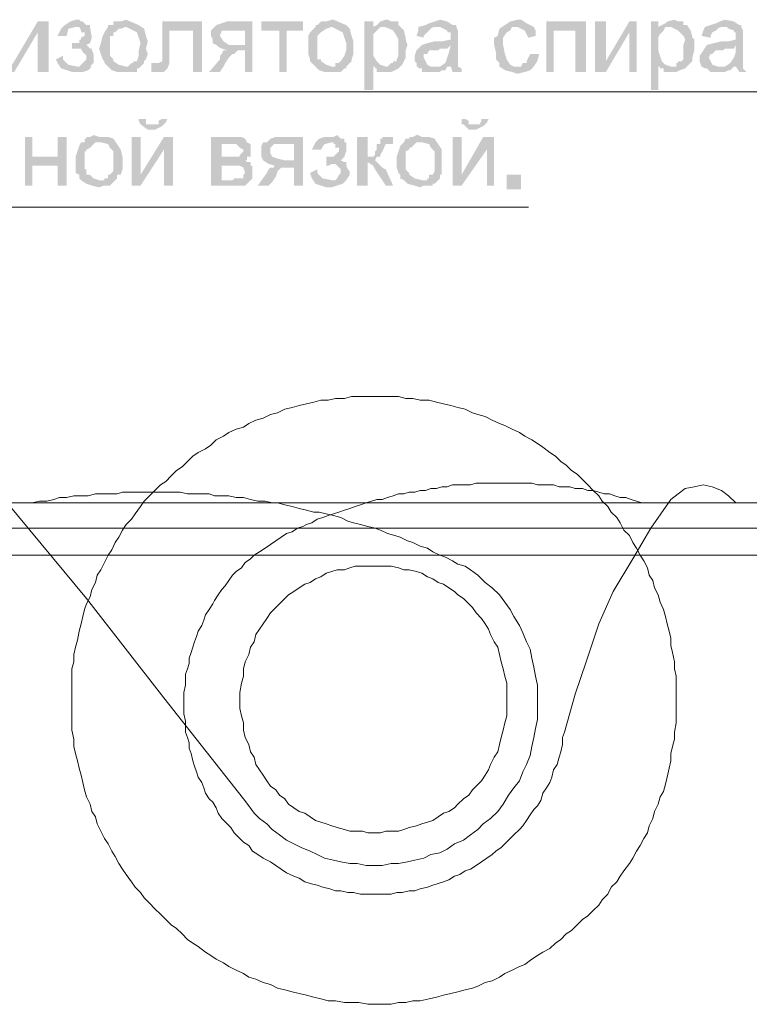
# Model space of a CAD drawing. Extents: x 4085 to 16488, y -65 to 12615.
# Tile 203 of 229: x 15713 to 15743, y 11476 to 11516. Entities that reach past the tile are written whole.
import ezdxf

# ---------------------------------------------------------------- set-up
doc = ezdxf.new("R2010")
doc.units = 0
doc.header["$MEASUREMENT"] = 0
doc.linetypes.add('CONTI', pattern=[0])
doc.layers.get('0').update_dxf_attribs({"color": 250, "linetype": 'CONTI'})

msp = doc.modelspace()

# ---------------------------------------------------------------- hatches: boundary and pattern name
at = {"linetype": 'ByBlock', "lineweight": 15, "transparency": 33554676}
for points in [[(15713.957, 11515.765), (15713.514, 11515.765), (15712.555, 11514.141), (15712.259, 11513.699), (15712.555, 11513.699), (15713.514, 11515.322)], [(15713.957, 11515.765), (15713.514, 11515.322), (15713.514, 11513.699), (15713.957, 11513.699)], [(15715.064, 11515.839), (15714.842, 11515.765), (15714.621, 11515.617), (15714.473, 11515.47), (15714.326, 11515.175), (15714.695, 11515.175), (15714.769, 11515.47), (15715.064, 11515.544), (15715.654, 11515.544), (15715.654, 11515.617), (15715.507, 11515.617), (15715.359, 11515.765), (15715.285, 11515.765), (15715.211, 11515.839)], [(15715.654, 11515.544), (15715.064, 11515.544), (15715.211, 11515.544), (15715.285, 11515.396), (15715.285, 11515.322), (15715.433, 11515.322), (15715.433, 11515.175), (15715.285, 11515.101), (15715.285, 11515.027), (15715.211, 11515.027), (15715.211, 11514.879), (15715.064, 11514.879), (15714.916, 11514.879), (15714.916, 11514.658), (15714.99, 11514.658), (15715.728, 11514.658), (15715.654, 11514.658), (15715.507, 11514.806), (15715.654, 11514.879), (15715.728, 11515.101)], [(15716.392, 11515.544), (15716.245, 11515.322), (15716.171, 11515.175), (15716.097, 11514.879), (15716.023, 11514.658), (15716.097, 11514.437), (15716.171, 11514.215), (15716.245, 11514.141), (15716.245, 11514.068), (15716.392, 11513.92), (15717.13, 11513.92), (15716.835, 11513.994), (15716.614, 11514.141), (15716.614, 11514.215), (15716.466, 11514.363), (15716.466, 11514.437), (15716.466, 11514.879), (15716.466, 11515.027), (15716.466, 11515.101), (15716.466, 11515.175), (15716.614, 11515.175), (15716.614, 11515.322), (15716.687, 11515.322), (15716.835, 11515.47), (15716.909, 11515.47), (15717.13, 11515.544)], [(15717.13, 11515.839), (15716.909, 11515.765), (15716.687, 11515.765), (15716.614, 11515.765), (15716.614, 11515.617), (15716.466, 11515.617), (15716.392, 11515.617), (15716.392, 11515.544), (15716.761, 11515.47), (15717.13, 11515.544), (15717.425, 11515.396), (15717.573, 11515.322), (15717.647, 11515.101), (15717.721, 11514.879), (15717.647, 11514.584), (15717.647, 11514.363), (15717.573, 11514.141), (15717.425, 11514.141), (15717.425, 11514.068), (15717.352, 11514.068), (15717.204, 11513.92), (15717.13, 11513.92), (15716.392, 11513.92), (15716.54, 11513.772), (15716.761, 11513.699), (15717.056, 11513.699), (15717.204, 11513.699), (15717.352, 11513.699), (15717.573, 11513.699), (15717.573, 11513.846), (15717.647, 11513.846), (15717.721, 11513.92), (15717.868, 11514.068), (15717.868, 11514.141), (15717.942, 11514.215), (15718.016, 11514.437), (15717.942, 11514.658), (15718.016, 11514.953), (15717.942, 11515.175), (15717.868, 11515.47), (15717.647, 11515.617)], [(15720.23, 11515.765), (15718.606, 11515.765), (15718.606, 11515.322), (15718.606, 11514.953), (15718.606, 11514.51), (15718.606, 11514.141), (15718.459, 11514.068), (15718.163, 11514.068), (15718.163, 11513.699), (15718.385, 11513.699), (15718.532, 11513.699), (15718.68, 11513.699), (15718.828, 11513.846), (15718.901, 11514.068), (15718.901, 11514.141), (15718.901, 11514.437), (15718.901, 11514.806), (15718.901, 11515.101), (15718.901, 11515.396), (15719.861, 11515.396)], [(15720.23, 11515.765), (15719.861, 11515.396), (15719.861, 11513.699), (15720.23, 11513.699)], [(15720.746, 11515.544), (15720.599, 11515.396), (15720.599, 11515.175), (15720.673, 11515.027), (15720.673, 11514.879), (15720.82, 11514.806), (15721.558, 11514.806), (15721.337, 11514.806), (15721.115, 11514.953), (15720.968, 11515.175), (15721.042, 11515.396), (15721.115, 11515.396), (15721.263, 11515.396), (15722.001, 11515.396)], [(15724.363, 11515.765), (15722.665, 11515.765), (15722.665, 11515.396), (15723.403, 11515.396), (15723.403, 11513.699), (15723.698, 11513.699), (15723.698, 11515.396), (15724.363, 11515.396)], [(15724.879, 11515.544), (15724.658, 11515.322), (15724.584, 11515.175), (15724.584, 11514.879), (15724.584, 11514.658), (15724.584, 11514.437), (15724.658, 11514.215), (15724.658, 11514.141), (15724.732, 11514.068), (15724.879, 11513.92), (15725.543, 11513.92), (15725.322, 11513.994), (15725.101, 11514.141), (15725.101, 11514.215), (15724.953, 11514.215), (15724.953, 11514.363), (15724.953, 11514.437), (15724.953, 11514.879), (15724.953, 11515.027), (15724.953, 11515.101), (15724.953, 11515.175), (15725.101, 11515.322), (15725.322, 11515.47), (15725.543, 11515.544)], [(15725.543, 11515.839), (15725.322, 11515.765), (15725.101, 11515.765), (15724.953, 11515.617), (15724.879, 11515.617), (15724.879, 11515.544), (15725.248, 11515.47), (15725.543, 11515.544), (15725.839, 11515.396), (15725.986, 11515.322), (15726.06, 11515.101), (15726.134, 11514.879), (15726.134, 11514.584), (15726.06, 11514.363), (15725.912, 11514.141), (15725.839, 11514.068), (15725.691, 11514.068), (15725.691, 11513.92), (15725.543, 11513.92), (15724.879, 11513.92), (15725.027, 11513.772), (15725.248, 11513.699), (15725.47, 11513.699), (15725.691, 11513.699), (15725.839, 11513.699), (15725.912, 11513.699), (15726.06, 11513.846), (15726.134, 11513.846), (15726.134, 11513.92), (15726.281, 11514.068), (15726.355, 11514.141), (15726.355, 11514.215), (15726.429, 11514.437), (15726.429, 11514.658), (15726.429, 11514.953), (15726.355, 11515.175), (15726.281, 11515.47), (15726.134, 11515.617), (15725.617, 11515.839)], [(15727.241, 11515.765), (15726.872, 11515.765), (15726.872, 11512.961), (15727.241, 11512.961), (15727.241, 11513.92), (15727.757, 11513.92), (15727.536, 11513.994), (15727.388, 11514.141), (15727.241, 11514.363), (15727.241, 11514.584), (15727.241, 11514.806), (15727.241, 11515.101), (15727.241, 11515.248), (15727.315, 11515.322), (15727.388, 11515.396), (15727.536, 11515.544), (15727.241, 11515.544)], [(15727.757, 11515.839), (15727.536, 11515.765), (15727.462, 11515.691), (15727.388, 11515.617), (15727.241, 11515.544), (15727.462, 11515.544), (15727.684, 11515.544), (15727.905, 11515.47), (15728.053, 11515.396), (15728.2, 11515.175), (15728.274, 11515.027), (15728.274, 11514.806), (15728.274, 11514.584), (15728.274, 11514.437), (15728.274, 11514.363), (15728.2, 11514.215), (15728.2, 11514.141), (15728.053, 11514.141), (15728.053, 11514.068), (15727.979, 11514.068), (15727.831, 11513.92), (15727.757, 11513.92), (15727.241, 11513.92), (15727.315, 11513.92), (15727.315, 11513.846), (15727.388, 11513.846), (15727.388, 11513.699), (15727.684, 11513.699), (15727.979, 11513.699), (15728.126, 11513.772), (15728.274, 11513.846), (15728.422, 11513.994), (15728.495, 11514.141), (15728.569, 11514.289), (15728.569, 11514.584), (15728.643, 11514.806), (15728.569, 11515.027), (15728.569, 11515.101), (15728.495, 11515.396), (15728.274, 11515.617), (15728.274, 11515.765), (15728.126, 11515.765), (15728.053, 11515.765), (15727.979, 11515.765), (15727.831, 11515.839)], [(15729.086, 11515.544), (15729.086, 11515.396), (15729.012, 11515.175), (15729.307, 11515.101), (15729.307, 11515.175), (15729.455, 11515.322), (15729.529, 11515.396), (15729.676, 11515.544), (15729.898, 11515.544)], [(15729.971, 11515.839), (15729.75, 11515.765), (15729.529, 11515.691), (15729.381, 11515.617), (15729.086, 11515.544), (15729.381, 11515.47), (15729.529, 11515.47), (15729.75, 11515.544), (15729.971, 11515.544), (15730.119, 11515.47), (15730.267, 11515.396), (15730.267, 11515.322), (15730.414, 11515.322), (15730.414, 11515.175), (15730.414, 11515.027), (15730.045, 11514.953), (15729.75, 11514.953), (15729.455, 11514.879), (15729.233, 11514.806), (15730.414, 11514.806), (15730.34, 11514.51), (15730.267, 11514.289), (15730.193, 11514.068), (15729.971, 11513.92), (15730.414, 11513.92), (15730.488, 11513.699), (15730.857, 11513.699), (15730.857, 11513.846), (15730.709, 11513.92), (15730.709, 11514.068), (15730.709, 11514.141), (15730.709, 11514.363), (15730.709, 11514.658), (15730.709, 11514.953), (15730.709, 11515.175), (15730.709, 11515.322), (15730.709, 11515.396), (15730.636, 11515.544), (15730.636, 11515.617), (15730.488, 11515.617), (15730.267, 11515.765)], [(15733.145, 11515.839), (15732.85, 11515.765), (15732.628, 11515.617), (15732.407, 11515.47), (15732.333, 11515.175), (15732.185, 11515.101), (15732.185, 11514.806), (15732.259, 11514.51), (15732.259, 11514.215), (15732.407, 11514.068), (15732.407, 11513.92), (15733.145, 11513.92), (15732.997, 11513.92), (15732.85, 11513.994), (15732.702, 11514.215), (15732.628, 11514.437), (15732.554, 11514.806), (15732.554, 11515.101), (15732.702, 11515.322), (15732.85, 11515.396), (15732.923, 11515.544), (15733.071, 11515.544), (15733.145, 11515.544), (15733.809, 11515.544), (15733.661, 11515.617), (15733.514, 11515.691), (15733.292, 11515.839)], [(15733.809, 11515.544), (15733.145, 11515.544), (15733.292, 11515.47), (15733.44, 11515.396), (15733.514, 11515.248), (15733.588, 11515.101), (15733.883, 11515.175), (15733.883, 11515.396)], [(15735.949, 11515.765), (15734.326, 11515.765), (15734.326, 11513.699), (15734.621, 11513.699), (15734.621, 11515.396), (15735.506, 11515.396)], [(15735.949, 11515.765), (15735.506, 11515.396), (15735.506, 11513.699), (15735.949, 11513.699)], [(15736.761, 11515.765), (15736.318, 11515.765), (15736.318, 11513.699), (15736.761, 11514.141)], [(15738.016, 11515.765), (15737.72, 11515.765), (15736.761, 11514.141), (15736.318, 11513.699), (15736.761, 11513.699), (15737.72, 11515.322)], [(15738.016, 11515.765), (15737.72, 11515.322), (15737.72, 11513.699), (15738.016, 11513.699)], [(15738.901, 11515.765), (15738.606, 11515.765), (15738.606, 11512.961), (15738.901, 11512.961), (15738.901, 11513.92), (15739.418, 11513.92), (15739.196, 11513.994), (15739.049, 11514.141), (15738.975, 11514.363), (15738.901, 11514.584), (15738.901, 11514.806), (15738.901, 11515.101), (15738.975, 11515.248), (15739.049, 11515.322), (15739.123, 11515.396), (15739.196, 11515.544), (15738.901, 11515.544)], [(15739.565, 11515.839), (15739.27, 11515.765), (15739.196, 11515.691), (15739.049, 11515.617), (15738.901, 11515.544), (15739.196, 11515.544), (15739.418, 11515.544), (15739.565, 11515.47), (15739.713, 11515.396), (15739.934, 11515.175), (15740.008, 11515.027), (15739.934, 11514.806), (15739.934, 11514.584), (15739.934, 11514.437), (15739.934, 11514.363), (15739.934, 11514.215), (15739.861, 11514.141), (15739.713, 11514.141), (15739.713, 11514.068), (15739.639, 11514.068), (15739.639, 11513.92), (15739.418, 11513.92), (15738.901, 11513.92), (15738.975, 11513.92), (15738.975, 11513.846), (15739.123, 11513.846), (15739.123, 11513.699), (15739.196, 11513.699), (15739.418, 11513.699), (15739.639, 11513.699), (15739.787, 11513.772), (15740.008, 11513.846), (15740.156, 11513.994), (15740.303, 11514.141), (15740.303, 11514.289), (15740.377, 11514.584), (15740.377, 11515.027), (15740.303, 11515.101), (15740.23, 11515.396), (15740.082, 11515.617), (15739.934, 11515.617), (15739.934, 11515.765), (15739.787, 11515.765), (15739.713, 11515.765)], [(15740.82, 11515.544), (15740.746, 11515.396), (15740.672, 11515.175), (15741.041, 11515.101), (15741.041, 11515.175), (15741.115, 11515.322), (15741.263, 11515.396), (15741.41, 11515.544), (15741.558, 11515.544)], [(15741.632, 11515.839), (15741.41, 11515.765), (15741.263, 11515.691), (15741.041, 11515.617), (15740.82, 11515.544), (15741.041, 11515.47), (15741.263, 11515.47), (15741.484, 11515.544), (15741.706, 11515.544), (15741.779, 11515.47), (15742.001, 11515.396), (15742.001, 11515.322), (15742.075, 11515.322), (15742.075, 11515.175), (15742.075, 11515.027), (15741.779, 11514.953), (15741.484, 11514.953), (15741.189, 11514.879), (15740.894, 11514.806), (15742.075, 11514.806), (15742.075, 11514.51), (15742.001, 11514.289), (15741.853, 11514.068), (15741.632, 11513.92), (15742.075, 11513.92), (15742.222, 11513.699), (15742.517, 11513.699), (15742.37, 11513.846), (15742.37, 11513.92), (15742.37, 11514.068), (15742.37, 11514.141), (15742.37, 11514.363), (15742.37, 11514.658), (15742.37, 11514.953), (15742.37, 11515.175), (15742.37, 11515.322), (15742.37, 11515.396), (15742.296, 11515.544), (15742.296, 11515.617), (15742.222, 11515.617), (15742.001, 11515.765)], [(15715.728, 11514.658), (15714.99, 11514.658), (15715.285, 11514.658), (15715.359, 11514.51), (15715.507, 11514.363), (15715.507, 11514.215), (15715.433, 11514.141), (15715.285, 11513.994), (15715.211, 11513.92), (15715.064, 11513.92), (15715.359, 11513.92), (15715.507, 11513.92), (15715.654, 11513.92), (15715.728, 11513.994), (15715.802, 11514.068), (15715.802, 11514.215), (15715.802, 11514.437), (15715.728, 11514.584)], [(15729.233, 11514.806), (15729.012, 11514.584), (15728.938, 11514.363), (15728.938, 11514.141), (15729.012, 11514.068), (15729.012, 11513.92), (15729.086, 11513.92), (15729.086, 11513.846), (15729.233, 11513.846), (15729.233, 11513.699), (15729.455, 11513.699), (15729.529, 11513.699), (15729.75, 11513.699), (15729.971, 11513.699), (15730.045, 11513.772), (15730.193, 11513.772), (15730.267, 11513.92), (15730.119, 11513.92), (15729.971, 11513.92), (15729.602, 11513.92), (15729.455, 11513.994), (15729.381, 11514.141), (15729.307, 11514.289), (15729.307, 11514.437), (15729.455, 11514.437), (15729.529, 11514.584), (15729.676, 11514.584), (15729.75, 11514.584), (15729.898, 11514.584), (15729.971, 11514.658), (15730.193, 11514.658), (15730.267, 11514.658), (15730.414, 11514.806)], [(15740.894, 11514.806), (15740.746, 11514.584), (15740.599, 11514.363), (15740.599, 11514.141), (15740.672, 11513.92), (15740.82, 11513.846), (15740.894, 11513.846), (15741.041, 11513.699), (15741.263, 11513.699), (15741.484, 11513.699), (15741.632, 11513.699), (15741.779, 11513.772), (15741.853, 11513.772), (15742.001, 11513.92), (15741.853, 11513.92), (15741.632, 11513.92), (15741.337, 11513.92), (15741.115, 11513.994), (15741.041, 11514.141), (15740.968, 11514.289), (15741.041, 11514.437), (15741.115, 11514.437), (15741.263, 11514.584), (15741.337, 11514.584), (15741.484, 11514.584), (15741.558, 11514.584), (15741.632, 11514.658), (15742.001, 11514.658), (15742.075, 11514.806)], [(15714.547, 11514.363), (15714.252, 11514.215), (15714.326, 11514.068), (15714.473, 11513.846), (15714.695, 11513.772), (15714.916, 11513.699), (15715.138, 11513.699), (15715.359, 11513.699), (15715.58, 11513.772), (15715.728, 11513.92), (15715.433, 11513.92), (15715.138, 11513.92), (15714.769, 11513.994), (15714.547, 11514.215)], [(15721.115, 11514.584), (15721.042, 11514.437), (15720.968, 11514.363), (15720.968, 11514.215), (15720.525, 11513.699), (15720.968, 11513.699), (15721.115, 11513.92), (15721.189, 11514.068), (15721.337, 11514.289), (15721.484, 11514.437), (15721.558, 11514.437), (15721.706, 11514.584), (15722.001, 11514.584)], [(15733.661, 11514.437), (15733.588, 11514.289), (15733.514, 11514.141), (15733.514, 11514.068), (15733.366, 11514.068), (15733.292, 11513.92), (15733.145, 11513.92), (15732.407, 11513.92), (15732.628, 11513.772), (15732.923, 11513.699), (15733.145, 11513.625), (15733.44, 11513.699), (15733.661, 11513.772), (15733.809, 11513.92), (15733.957, 11514.141), (15734.03, 11514.437)], [(15717.942, 11511.78), (15717.647, 11511.78), (15717.647, 11511.706), (15717.721, 11511.558), (15718.311, 11511.558), (15718.163, 11511.558), (15717.942, 11511.558), (15717.942, 11511.706)], [(15718.828, 11511.78), (15718.606, 11511.78), (15718.459, 11511.706), (15718.459, 11511.558), (15718.385, 11511.558), (15718.311, 11511.558), (15717.721, 11511.558), (15718.016, 11511.337), (15718.311, 11511.337), (15718.606, 11511.485), (15718.754, 11511.632)], [(15731.005, 11511.78), (15730.857, 11511.78), (15730.857, 11511.706), (15730.857, 11511.558), (15730.931, 11511.558), (15731.374, 11511.558), (15731.226, 11511.558), (15731.152, 11511.558), (15731.152, 11511.706)], [(15731.964, 11511.78), (15731.669, 11511.78), (15731.669, 11511.706), (15731.595, 11511.558), (15731.447, 11511.558), (15730.931, 11511.558), (15731.152, 11511.337), (15731.447, 11511.337), (15731.743, 11511.485), (15731.89, 11511.632)], [(15713.293, 11511.042), (15712.997, 11511.042), (15712.997, 11509.049), (15713.293, 11509.049), (15713.293, 11509.861), (15714.326, 11509.861), (15713.293, 11510.23)], [(15714.695, 11511.042), (15714.326, 11511.042), (15714.326, 11510.23), (15713.293, 11510.23), (15714.326, 11509.861), (15714.326, 11509.049), (15714.695, 11509.049)], [(15716.023, 11511.042), (15715.802, 11511.116), (15715.654, 11511.042), (15715.507, 11511.042), (15715.507, 11510.968), (15715.433, 11510.968), (15715.433, 11510.82), (15715.285, 11510.82), (15715.728, 11510.82), (15716.097, 11510.82), (15716.392, 11510.747), (15716.466, 11510.599), (15716.614, 11510.451), (15716.614, 11510.156), (15716.614, 11509.935), (15716.614, 11509.64), (15716.466, 11509.492), (15716.392, 11509.492), (15716.392, 11509.344), (15716.245, 11509.344), (15716.245, 11509.271), (15716.171, 11509.271), (15716.023, 11509.271), (15715.285, 11509.271), (15715.507, 11509.123), (15715.728, 11509.049), (15716.023, 11508.975), (15716.245, 11509.049), (15716.466, 11509.049), (15716.614, 11509.197), (15716.761, 11509.344), (15716.761, 11509.492), (15716.909, 11509.492), (15716.983, 11509.713), (15716.983, 11510.009), (15716.983, 11510.23), (15716.909, 11510.525), (15716.614, 11510.968), (15716.392, 11511.042), (15716.245, 11511.042)], [(15719.049, 11511.042), (15718.68, 11511.042), (15717.721, 11509.492), (15717.352, 11509.049), (15717.721, 11509.049), (15718.68, 11510.525)], [(15717.721, 11511.042), (15717.352, 11511.042), (15717.352, 11509.049), (15717.721, 11509.492)], [(15719.049, 11511.042), (15718.68, 11510.525), (15718.68, 11509.049), (15719.049, 11509.049)], [(15721.484, 11511.042), (15720.599, 11511.042), (15720.599, 11509.049), (15721.706, 11509.049), (15721.927, 11509.049), (15722.001, 11509.049), (15722.075, 11509.123), (15722.222, 11509.271), (15721.042, 11509.271), (15721.042, 11509.861), (15721.484, 11509.861), (15722.222, 11510.009), (15722.075, 11510.009), (15722.001, 11510.082), (15722.075, 11510.082), (15721.042, 11510.23), (15721.042, 11510.747), (15721.337, 11510.747), (15722.075, 11510.82), (15722.001, 11510.968), (15721.853, 11511.042), (15721.558, 11511.042)], [(15724.363, 11511.042), (15723.256, 11511.042), (15723.034, 11510.968), (15722.887, 11510.82), (15722.739, 11510.82), (15723.994, 11510.747), (15723.994, 11510.082), (15723.625, 11510.082), (15722.739, 11510.082), (15722.96, 11509.935), (15723.256, 11509.861), (15723.182, 11509.861), (15723.994, 11509.787), (15723.994, 11509.049), (15724.363, 11509.049)], [(15725.543, 11511.042), (15725.248, 11511.042), (15725.027, 11510.968), (15724.879, 11510.82), (15724.732, 11510.525), (15725.101, 11510.525), (15725.248, 11510.747), (15725.543, 11510.82), (15726.06, 11510.82), (15726.06, 11510.968), (15725.912, 11510.968), (15725.839, 11511.042), (15725.765, 11511.116), (15725.617, 11511.042)], [(15727.019, 11511.042), (15726.577, 11511.042), (15726.577, 11509.049), (15727.019, 11509.049), (15727.019, 11510.009), (15727.388, 11510.009), (15727.315, 11510.082), (15727.388, 11510.23), (15727.019, 11510.23)], [(15728.053, 11511.042), (15727.757, 11511.042), (15727.61, 11511.042), (15727.61, 11510.968), (15727.536, 11510.968), (15727.536, 11510.82), (15727.536, 11510.747), (15727.979, 11510.747), (15728.053, 11510.747)], [(15729.233, 11511.042), (15729.086, 11511.116), (15729.012, 11511.116), (15728.864, 11511.042), (15728.791, 11511.042), (15728.717, 11511.042), (15728.717, 11510.968), (15728.569, 11510.968), (15728.495, 11510.82), (15728.864, 11510.82), (15729.233, 11510.82), (15729.529, 11510.747), (15729.602, 11510.599), (15729.75, 11510.451), (15729.75, 11510.156), (15729.75, 11509.935), (15729.75, 11509.64), (15729.676, 11509.492), (15729.529, 11509.492), (15729.529, 11509.344), (15729.455, 11509.344), (15729.455, 11509.271), (15729.307, 11509.271), (15729.233, 11509.271), (15728.495, 11509.271), (15728.643, 11509.123), (15728.938, 11509.049), (15729.16, 11508.975), (15729.307, 11509.049), (15729.455, 11509.049), (15729.529, 11509.049), (15729.676, 11509.049), (15729.676, 11509.123), (15729.75, 11509.123), (15729.898, 11509.271), (15729.971, 11509.344), (15729.971, 11509.492), (15730.045, 11509.492), (15730.045, 11510.009), (15730.045, 11510.23), (15730.045, 11510.525), (15729.75, 11510.968), (15729.529, 11511.042), (15729.381, 11511.042)], [(15732.185, 11511.042), (15731.743, 11511.042), (15730.857, 11509.492), (15730.488, 11509.049), (15730.857, 11509.049), (15731.89, 11510.525)], [(15730.857, 11511.042), (15730.488, 11511.042), (15730.488, 11509.049), (15730.857, 11509.492)], [(15732.185, 11511.042), (15731.89, 11510.525), (15731.89, 11509.049), (15732.185, 11509.049)], [(15715.285, 11510.82), (15715.211, 11510.673), (15715.138, 11510.451), (15715.064, 11510.23), (15715.064, 11510.009), (15715.064, 11509.787), (15715.064, 11509.566), (15715.211, 11509.492), (15715.211, 11509.344), (15715.285, 11509.271), (15716.023, 11509.271), (15715.802, 11509.344), (15715.654, 11509.492), (15715.507, 11509.492), (15715.507, 11509.566), (15715.507, 11509.713), (15715.433, 11509.713), (15715.433, 11509.787), (15715.433, 11510.23), (15715.433, 11510.304), (15715.433, 11510.451), (15715.507, 11510.451), (15715.507, 11510.525), (15715.654, 11510.599), (15715.802, 11510.747), (15715.876, 11510.82), (15716.023, 11510.82)], [(15722.075, 11510.82), (15721.337, 11510.747), (15721.632, 11510.747), (15721.78, 11510.599), (15721.927, 11510.525), (15721.927, 11510.451), (15721.78, 11510.304), (15721.78, 11510.23), (15721.706, 11510.23), (15721.484, 11510.23), (15721.337, 11510.23), (15721.042, 11510.23), (15722.075, 11510.082), (15722.075, 11510.23), (15722.222, 11510.23), (15722.222, 11510.304), (15722.222, 11510.599), (15722.222, 11510.747)], [(15722.739, 11510.82), (15722.665, 11510.673), (15722.665, 11510.599), (15722.665, 11510.451), (15722.665, 11510.23), (15722.739, 11510.082), (15723.625, 11510.082), (15723.329, 11510.156), (15723.108, 11510.23), (15723.034, 11510.378), (15723.034, 11510.599), (15723.182, 11510.747), (15723.256, 11510.747), (15723.994, 11510.747)], [(15726.06, 11510.82), (15725.543, 11510.82), (15725.617, 11510.82), (15725.617, 11510.747), (15725.691, 11510.747), (15725.691, 11510.599), (15725.839, 11510.599), (15725.839, 11510.451), (15725.691, 11510.304), (15725.617, 11510.23), (15725.543, 11510.23), (15725.322, 11510.23), (15725.322, 11509.861), (15725.396, 11509.861), (15726.134, 11510.009), (15726.06, 11510.009), (15725.912, 11510.082), (15726.06, 11510.23), (15726.134, 11510.451), (15726.134, 11510.82)], [(15727.536, 11510.747), (15727.388, 11510.747), (15727.388, 11510.599), (15727.388, 11510.525), (15727.315, 11510.451), (15727.315, 11510.304), (15727.241, 11510.23), (15727.093, 11510.23), (15727.019, 11510.23), (15727.388, 11510.23), (15727.536, 11510.23), (15727.536, 11510.304), (15727.61, 11510.451), (15727.684, 11510.599), (15727.757, 11510.747), (15727.831, 11510.747), (15727.979, 11510.747)], [(15728.495, 11510.82), (15728.348, 11510.673), (15728.274, 11510.451), (15728.2, 11510.23), (15728.2, 11510.009), (15728.2, 11509.787), (15728.274, 11509.566), (15728.348, 11509.492), (15728.348, 11509.344), (15728.495, 11509.271), (15729.233, 11509.271), (15728.938, 11509.344), (15728.717, 11509.492), (15728.717, 11509.566), (15728.569, 11509.713), (15728.569, 11509.787), (15728.569, 11510.23), (15728.569, 11510.304), (15728.569, 11510.451), (15728.717, 11510.525), (15728.717, 11510.599), (15728.791, 11510.599), (15728.938, 11510.747), (15729.012, 11510.82), (15729.233, 11510.82)], [(15722.222, 11510.009), (15721.484, 11509.861), (15721.78, 11509.861), (15721.927, 11509.787), (15722.001, 11509.566), (15721.927, 11509.492), (15721.927, 11509.344), (15721.78, 11509.344), (15721.558, 11509.344), (15721.484, 11509.271), (15721.042, 11509.271), (15722.222, 11509.271), (15722.296, 11509.344), (15722.296, 11509.492), (15722.296, 11509.566), (15722.296, 11509.713), (15722.296, 11509.787), (15722.296, 11509.861), (15722.222, 11509.861)], [(15723.182, 11509.861), (15723.182, 11509.787), (15723.034, 11509.787), (15722.96, 11509.713), (15722.887, 11509.566), (15722.518, 11509.049), (15722.96, 11509.049), (15723.108, 11509.197), (15723.256, 11509.418), (15723.329, 11509.64), (15723.477, 11509.787), (15723.625, 11509.787), (15723.698, 11509.787), (15723.994, 11509.787)], [(15726.134, 11510.009), (15725.396, 11509.861), (15725.543, 11509.935), (15725.691, 11509.935), (15725.765, 11509.861), (15725.912, 11509.713), (15725.912, 11509.566), (15725.839, 11509.492), (15725.765, 11509.344), (15725.691, 11509.271), (15725.543, 11509.271), (15725.765, 11509.271), (15725.912, 11509.271), (15726.06, 11509.271), (15726.134, 11509.271), (15726.281, 11509.492), (15726.281, 11509.64), (15726.208, 11509.713), (15726.134, 11509.861)], [(15727.388, 11510.009), (15727.019, 11510.009), (15727.241, 11509.861), (15727.315, 11509.713), (15727.757, 11509.049), (15728.053, 11509.049), (15727.757, 11509.713), (15727.61, 11509.787), (15727.536, 11509.861)], [(15724.953, 11509.713), (15724.658, 11509.566), (15724.732, 11509.344), (15724.879, 11509.123), (15725.101, 11509.049), (15725.322, 11508.975), (15725.543, 11508.975), (15725.765, 11509.049), (15725.986, 11509.123), (15726.134, 11509.271), (15725.839, 11509.271), (15725.543, 11509.271), (15725.174, 11509.344), (15724.953, 11509.566)], [(15732.702, 11509.492), (15732.702, 11508.902), (15733.292, 11508.902), (15733.292, 11509.492)]]:
    msp.add_hatch(color=0, dxfattribs=at).paths.add_polyline_path(points)
h = msp.add_hatch(color=0, dxfattribs=at)
edge = h.paths.add_edge_path()
edge.add_line((15722.296, 11515.765), (15721.263, 11515.765))
edge.add_line((15721.263, 11515.765), (15721.042, 11515.691))
edge.add_line((15721.042, 11515.691), (15720.82, 11515.617))
edge.add_line((15720.82, 11515.617), (15720.746, 11515.544))
edge.add_line((15720.746, 11515.544), (15722.001, 11515.396))
edge.add_line((15722.001, 11515.396), (15722.001, 11514.806))
edge.add_line((15722.001, 11514.806), (15721.558, 11514.806))
edge.add_line((15721.558, 11514.806), (15720.82, 11514.806))
edge.add_line((15720.82, 11514.806), (15720.894, 11514.732))
edge.add_line((15720.894, 11514.732), (15721.042, 11514.658))
edge.add_line((15721.042, 11514.658), (15721.263, 11514.584))
edge.add_line((15721.263, 11514.584), (15721.115, 11514.584))
edge.add_line((15721.115, 11514.584), (15722.001, 11514.584))
edge.add_line((15722.001, 11514.584), (15722.001, 11513.699))
edge.add_line((15722.001, 11513.699), (15722.296, 11513.699))

# ---------------------------------------------------------------- linework, layer by layer
at = {"color": 0, "linetype": 'ByBlock', "lineweight": 15, "transparency": 33554676}
for points in [[(15699.344, 11512.887), (15754.768, 11512.887)], [(15699.344, 11508.164), (15733.588, 11508.164)], [(15739.639, 11488.016), (15739.639, 11488.311), (15739.639, 11488.607), (15739.639, 11488.976), (15739.565, 11489.271), (15739.565, 11489.566), (15739.492, 11489.935), (15739.418, 11490.23), (15739.418, 11490.525), (15739.344, 11490.821), (15739.27, 11491.116), (15739.196, 11491.411), (15739.123, 11491.706), (15738.975, 11492.001), (15738.901, 11492.297), (15738.754, 11492.592), (15738.68, 11492.887), (15738.532, 11493.108), (15738.458, 11493.404), (15738.311, 11493.699), (15738.163, 11493.92), (15738.016, 11494.215), (15737.868, 11494.437), (15737.72, 11494.732), (15737.499, 11494.953), (15737.351, 11495.249), (15737.204, 11495.47), (15736.982, 11495.691), (15736.835, 11495.913), (15736.613, 11496.134), (15736.466, 11496.356), (15736.244, 11496.577), (15736.023, 11496.798), (15735.802, 11497.02), (15735.58, 11497.241), (15735.359, 11497.389), (15735.137, 11497.61), (15734.916, 11497.758), (15734.695, 11497.979), (15734.473, 11498.127), (15734.178, 11498.348), (15733.957, 11498.496), (15733.735, 11498.643), (15733.44, 11498.791), (15733.219, 11498.939), (15732.923, 11499.086), (15732.628, 11499.234), (15732.407, 11499.308), (15732.112, 11499.455), (15731.816, 11499.603), (15731.521, 11499.677), (15731.3, 11499.75), (15731.005, 11499.898), (15730.709, 11499.972), (15730.414, 11500.046), (15730.119, 11500.119), (15729.824, 11500.193), (15729.529, 11500.267), (15729.16, 11500.267), (15728.864, 11500.341), (15728.569, 11500.341), (15728.274, 11500.415), (15727.979, 11500.415), (15727.61, 11500.415), (15727.315, 11500.415), (15727.019, 11500.415), (15726.65, 11500.415), (15726.355, 11500.415), (15726.06, 11500.341), (15725.691, 11500.341), (15725.396, 11500.267), (15725.101, 11500.267), (15724.805, 11500.193), (15724.51, 11500.119), (15724.215, 11500.046), (15723.92, 11499.972), (15723.625, 11499.898), (15723.329, 11499.75), (15723.034, 11499.677), (15722.739, 11499.529), (15722.444, 11499.455), (15722.149, 11499.308), (15721.927, 11499.16), (15721.632, 11499.086), (15721.337, 11498.939), (15721.115, 11498.791), (15720.82, 11498.643), (15720.599, 11498.422), (15720.377, 11498.274), (15720.082, 11498.127), (15719.861, 11497.979), (15719.639, 11497.758), (15719.418, 11497.536), (15719.197, 11497.389), (15718.975, 11497.167), (15718.754, 11496.946), (15718.532, 11496.798), (15718.311, 11496.577), (15718.09, 11496.356), (15717.868, 11496.134), (15717.721, 11495.913), (15717.499, 11495.618), (15717.352, 11495.396), (15717.13, 11495.175), (15716.983, 11494.953), (15716.835, 11494.658), (15716.687, 11494.437), (15716.54, 11494.142), (15716.392, 11493.92), (15716.245, 11493.625), (15716.097, 11493.33), (15715.949, 11493.108), (15715.876, 11492.813), (15715.728, 11492.518), (15715.654, 11492.223), (15715.507, 11491.928), (15715.433, 11491.706), (15715.359, 11491.411), (15715.285, 11491.116), (15715.211, 11490.821), (15715.138, 11490.452), (15715.064, 11490.156), (15714.99, 11489.861), (15714.99, 11489.566), (15714.916, 11489.271), (15714.916, 11488.976), (15714.916, 11488.607), (15714.916, 11488.311), (15714.916, 11488.016), (15714.916, 11487.647), (15714.916, 11487.352), (15714.916, 11487.057), (15714.916, 11486.762), (15714.99, 11486.393), (15714.99, 11486.097), (15715.064, 11485.802), (15715.138, 11485.507), (15715.211, 11485.212), (15715.285, 11484.917), (15715.359, 11484.621), (15715.433, 11484.326), (15715.507, 11484.031), (15715.654, 11483.736), (15715.728, 11483.441), (15715.876, 11483.219), (15715.949, 11482.924), (15716.097, 11482.629), (15716.245, 11482.334), (15716.392, 11482.112), (15716.54, 11481.817), (15716.687, 11481.596), (15716.835, 11481.3), (15716.983, 11481.079), (15717.13, 11480.858), (15717.352, 11480.562), (15717.499, 11480.341), (15717.721, 11480.12), (15717.868, 11479.898), (15718.09, 11479.677), (15718.311, 11479.455), (15718.532, 11479.234), (15718.754, 11479.013), (15718.975, 11478.791), (15719.197, 11478.644), (15719.418, 11478.422), (15719.639, 11478.201), (15719.861, 11478.053), (15720.082, 11477.906), (15720.377, 11477.684), (15720.599, 11477.537), (15720.82, 11477.389), (15721.115, 11477.241), (15721.337, 11477.094), (15721.632, 11476.946), (15721.927, 11476.799), (15722.149, 11476.651), (15722.444, 11476.577), (15722.739, 11476.43), (15723.034, 11476.356), (15723.329, 11476.208), (15723.625, 11476.134), (15723.92, 11476.061), (15724.215, 11475.987), (15724.51, 11475.913), (15724.805, 11475.839), (15725.101, 11475.765), (15725.396, 11475.692), (15725.691, 11475.692), (15726.06, 11475.618), (15726.355, 11475.618), (15726.65, 11475.618), (15727.019, 11475.544), (15727.315, 11475.544), (15727.61, 11475.544), (15727.979, 11475.544), (15728.274, 11475.618), (15728.569, 11475.618), (15728.864, 11475.692), (15729.16, 11475.692), (15729.529, 11475.765), (15729.824, 11475.839), (15730.119, 11475.913), (15730.414, 11475.987), (15730.709, 11476.061), (15731.005, 11476.134), (15731.3, 11476.208), (15731.521, 11476.282), (15731.816, 11476.43), (15732.112, 11476.503), (15732.407, 11476.651), (15732.628, 11476.799), (15732.923, 11476.946), (15733.219, 11477.094), (15733.44, 11477.168), (15733.735, 11477.389), (15733.957, 11477.537), (15734.178, 11477.684), (15734.473, 11477.832), (15734.695, 11478.053), (15734.916, 11478.201), (15735.137, 11478.422), (15735.359, 11478.57), (15735.58, 11478.791), (15735.802, 11479.013), (15736.023, 11479.16), (15736.244, 11479.382), (15736.466, 11479.603), (15736.613, 11479.824), (15736.835, 11480.046), (15736.982, 11480.341), (15737.204, 11480.562), (15737.351, 11480.784), (15737.499, 11481.005), (15737.72, 11481.3), (15737.868, 11481.522), (15738.016, 11481.817), (15738.163, 11482.038), (15738.311, 11482.334), (15738.458, 11482.555), (15738.532, 11482.85), (15738.68, 11483.145), (15738.754, 11483.441), (15738.901, 11483.736), (15738.975, 11484.031), (15739.123, 11484.252), (15739.196, 11484.548), (15739.27, 11484.843), (15739.344, 11485.212), (15739.418, 11485.507), (15739.418, 11485.802), (15739.492, 11486.097), (15739.565, 11486.393), (15739.565, 11486.688), (15739.639, 11487.057), (15739.639, 11487.352), (15739.639, 11487.647), (15739.639, 11488.016)], [(15738.237, 11496.06), (15738.016, 11496.134), (15737.794, 11496.208), (15737.573, 11496.282), (15737.351, 11496.282), (15737.13, 11496.356), (15736.909, 11496.429), (15736.687, 11496.429), (15736.466, 11496.503), (15736.244, 11496.577), (15736.023, 11496.577), (15735.802, 11496.651), (15735.506, 11496.651), (15735.285, 11496.725), (15735.064, 11496.725), (15734.842, 11496.725), (15734.621, 11496.798), (15734.399, 11496.798), (15734.178, 11496.798), (15733.957, 11496.798), (15733.735, 11496.872), (15733.514, 11496.872), (15733.219, 11496.872), (15732.997, 11496.872), (15732.776, 11496.872), (15732.554, 11496.872), (15732.333, 11496.872), (15732.112, 11496.872), (15731.89, 11496.872), (15731.669, 11496.872), (15731.447, 11496.872), (15731.226, 11496.798), (15731.005, 11496.798), (15730.709, 11496.798), (15730.488, 11496.798), (15730.267, 11496.725), (15730.045, 11496.725), (15729.824, 11496.651), (15729.602, 11496.651), (15729.381, 11496.577), (15729.16, 11496.577), (15728.938, 11496.503), (15728.717, 11496.503), (15728.495, 11496.429), (15728.274, 11496.429), (15728.053, 11496.356), (15727.831, 11496.282), (15727.61, 11496.208), (15727.388, 11496.208), (15727.167, 11496.134), (15726.946, 11496.06), (15726.724, 11495.987), (15726.503, 11495.913), (15726.281, 11495.839), (15726.06, 11495.765), (15725.839, 11495.691), (15725.617, 11495.618), (15725.396, 11495.544), (15725.174, 11495.47), (15724.953, 11495.396), (15724.732, 11495.249), (15724.51, 11495.175), (15724.363, 11495.101), (15724.141, 11495.027), (15723.92, 11494.88)], [(15742.075, 11496.06), (15741.779, 11496.356), (15741.484, 11496.577), (15741.115, 11496.725), (15740.746, 11496.798), (15740.377, 11496.725), (15740.008, 11496.651), (15739.713, 11496.429), (15739.418, 11496.208)], [(15731.226, 11493.33), (15731.005, 11493.477), (15730.709, 11493.551), (15730.488, 11493.699), (15730.193, 11493.846), (15729.971, 11493.92), (15729.676, 11494.068), (15729.455, 11494.215), (15729.16, 11494.289), (15728.864, 11494.437), (15728.643, 11494.511), (15728.348, 11494.658), (15728.126, 11494.732), (15727.831, 11494.806), (15727.536, 11494.953), (15727.315, 11495.027), (15727.019, 11495.101), (15726.724, 11495.175), (15726.429, 11495.249), (15726.208, 11495.322), (15725.912, 11495.47), (15725.617, 11495.544), (15725.322, 11495.618), (15725.027, 11495.691), (15724.805, 11495.691), (15724.51, 11495.765), (15724.215, 11495.839), (15723.92, 11495.913), (15723.625, 11495.987), (15723.329, 11496.06), (15723.108, 11496.06), (15722.813, 11496.134), (15722.518, 11496.134), (15722.222, 11496.208), (15721.927, 11496.282), (15721.632, 11496.282), (15721.337, 11496.356), (15721.042, 11496.356), (15720.746, 11496.356), (15720.525, 11496.429), (15720.23, 11496.429), (15719.935, 11496.429), (15719.639, 11496.429), (15719.344, 11496.503), (15719.049, 11496.503), (15718.754, 11496.503), (15718.459, 11496.503), (15718.163, 11496.503), (15717.868, 11496.503), (15717.573, 11496.503), (15717.278, 11496.503), (15716.983, 11496.503), (15716.761, 11496.429), (15716.466, 11496.429), (15716.171, 11496.429), (15715.876, 11496.429), (15715.58, 11496.356), (15715.285, 11496.356), (15714.99, 11496.356), (15714.695, 11496.282), (15714.4, 11496.282), (15714.178, 11496.208), (15713.883, 11496.134), (15713.588, 11496.134), (15713.293, 11496.06)], [(15739.418, 11496.208), (15738.606, 11495.027), (15737.868, 11493.773), (15737.056, 11492.444)], [(15696.319, 11496.06), (15758.015, 11496.06)], [(15721.927, 11483.957), (15718.68, 11488.09), (15715.507, 11492.149), (15712.259, 11496.06)], [(15695.728, 11495.027), (15755.875, 11495.027)], [(15723.92, 11494.88), (15723.698, 11494.806), (15723.477, 11494.658), (15723.256, 11494.511), (15723.034, 11494.363), (15722.813, 11494.215), (15722.591, 11494.068), (15722.37, 11493.92), (15722.222, 11493.773), (15722.001, 11493.625), (15721.853, 11493.404), (15721.632, 11493.256), (15721.484, 11493.108), (15721.337, 11492.887), (15721.189, 11492.666), (15721.042, 11492.518), (15720.894, 11492.297), (15720.746, 11492.075), (15720.673, 11491.928), (15720.525, 11491.706), (15720.377, 11491.485), (15720.304, 11491.263), (15720.23, 11491.042), (15720.082, 11490.821), (15720.008, 11490.599), (15719.935, 11490.378), (15719.861, 11490.156), (15719.787, 11489.935), (15719.713, 11489.714), (15719.713, 11489.492), (15719.639, 11489.271), (15719.566, 11489.049), (15719.566, 11488.828), (15719.566, 11488.607), (15719.492, 11488.311), (15719.492, 11488.09), (15719.492, 11487.869), (15719.492, 11487.647), (15719.492, 11487.426), (15719.566, 11487.131), (15719.566, 11486.909), (15719.566, 11486.688), (15719.639, 11486.466), (15719.713, 11486.245), (15719.713, 11486.024), (15719.787, 11485.802), (15719.861, 11485.507), (15719.935, 11485.286), (15720.008, 11485.064), (15720.082, 11484.843), (15720.23, 11484.621), (15720.304, 11484.4), (15720.377, 11484.179), (15720.525, 11483.957), (15720.673, 11483.81), (15720.82, 11483.588), (15720.894, 11483.367), (15721.042, 11483.145), (15721.263, 11482.924), (15721.411, 11482.776), (15721.558, 11482.555), (15721.706, 11482.407), (15721.927, 11482.186), (15722.149, 11482.038), (15722.296, 11481.817), (15722.518, 11481.669), (15722.739, 11481.522), (15723.034, 11481.374), (15723.256, 11481.227), (15723.477, 11481.079), (15723.698, 11480.931), (15723.994, 11480.784), (15724.215, 11480.71), (15724.436, 11480.562), (15724.658, 11480.489), (15724.953, 11480.415), (15725.174, 11480.341), (15725.47, 11480.267), (15725.691, 11480.193), (15725.912, 11480.193), (15726.208, 11480.12), (15726.429, 11480.12), (15726.724, 11480.046), (15726.946, 11480.046), (15727.241, 11480.046), (15727.462, 11480.046), (15727.684, 11480.046), (15727.979, 11480.046), (15728.2, 11480.12), (15728.422, 11480.12), (15728.717, 11480.193), (15728.938, 11480.193), (15729.16, 11480.267), (15729.455, 11480.341), (15729.676, 11480.415), (15729.898, 11480.489), (15730.119, 11480.562), (15730.34, 11480.636), (15730.562, 11480.784), (15730.783, 11480.858), (15731.005, 11481.005), (15731.226, 11481.079), (15731.447, 11481.227), (15731.669, 11481.374), (15731.89, 11481.522), (15732.112, 11481.669), (15732.259, 11481.817), (15732.481, 11481.965), (15732.628, 11482.112), (15732.85, 11482.334), (15732.997, 11482.481), (15733.219, 11482.703), (15733.366, 11482.85), (15733.514, 11483.072), (15733.661, 11483.293), (15733.809, 11483.514), (15733.957, 11483.662), (15734.104, 11483.883), (15734.178, 11484.179), (15734.326, 11484.4), (15734.473, 11484.621), (15734.547, 11484.843), (15734.621, 11485.138), (15734.768, 11485.359), (15734.842, 11485.655), (15734.916, 11485.876), (15734.99, 11486.171), (15734.99, 11486.466), (15735.064, 11486.688)], [(15695.728, 11493.92), (15757.499, 11493.92)], [(15732.702, 11488.016), (15732.702, 11488.311), (15732.702, 11488.68), (15732.628, 11488.976), (15732.554, 11489.271), (15732.481, 11489.566), (15732.407, 11489.861), (15732.333, 11490.156), (15732.185, 11490.378), (15732.038, 11490.673), (15731.964, 11490.894), (15731.816, 11491.116), (15731.669, 11491.337), (15731.447, 11491.559), (15731.3, 11491.78), (15731.152, 11491.928), (15730.931, 11492.149), (15730.709, 11492.297), (15730.562, 11492.444), (15730.34, 11492.592), (15730.119, 11492.739), (15729.898, 11492.813), (15729.676, 11492.961), (15729.455, 11493.035), (15729.233, 11493.182), (15729.012, 11493.256), (15728.717, 11493.33), (15728.495, 11493.33), (15728.274, 11493.404), (15727.979, 11493.477), (15727.757, 11493.477), (15727.536, 11493.477), (15727.241, 11493.477), (15727.019, 11493.477), (15726.798, 11493.477), (15726.503, 11493.477), (15726.281, 11493.404), (15726.06, 11493.33), (15725.765, 11493.33), (15725.543, 11493.256), (15725.322, 11493.182), (15725.101, 11493.035), (15724.879, 11492.961), (15724.658, 11492.813), (15724.436, 11492.739), (15724.215, 11492.592), (15723.994, 11492.444), (15723.772, 11492.297), (15723.625, 11492.149), (15723.403, 11491.928), (15723.256, 11491.78), (15723.034, 11491.559), (15722.887, 11491.337), (15722.739, 11491.116), (15722.591, 11490.894), (15722.444, 11490.673), (15722.37, 11490.378), (15722.222, 11490.156), (15722.149, 11489.861), (15722.001, 11489.566), (15721.927, 11489.271), (15721.927, 11488.976), (15721.853, 11488.68), (15721.78, 11488.311), (15721.78, 11488.016), (15721.78, 11487.647), (15721.853, 11487.352), (15721.927, 11487.057), (15721.927, 11486.762), (15722.001, 11486.466), (15722.149, 11486.171), (15722.222, 11485.876), (15722.37, 11485.655), (15722.444, 11485.359), (15722.591, 11485.138), (15722.739, 11484.917), (15722.887, 11484.695), (15723.034, 11484.474), (15723.256, 11484.326), (15723.403, 11484.105), (15723.625, 11483.957), (15723.772, 11483.736), (15723.994, 11483.588), (15724.215, 11483.441), (15724.436, 11483.367), (15724.658, 11483.219), (15724.879, 11483.072), (15725.101, 11482.998), (15725.322, 11482.924), (15725.543, 11482.85), (15725.765, 11482.776), (15726.06, 11482.703), (15726.281, 11482.629), (15726.503, 11482.629), (15726.798, 11482.629), (15727.019, 11482.555), (15727.241, 11482.555), (15727.536, 11482.555), (15727.757, 11482.629), (15727.979, 11482.629), (15728.274, 11482.629), (15728.495, 11482.703), (15728.717, 11482.776), (15729.012, 11482.85), (15729.233, 11482.924), (15729.455, 11482.998), (15729.676, 11483.072), (15729.898, 11483.219), (15730.119, 11483.367), (15730.34, 11483.441), (15730.562, 11483.588), (15730.709, 11483.736), (15730.931, 11483.957), (15731.152, 11484.105), (15731.3, 11484.326), (15731.447, 11484.474), (15731.669, 11484.695), (15731.816, 11484.917), (15731.964, 11485.138), (15732.038, 11485.359), (15732.185, 11485.655), (15732.333, 11485.876), (15732.407, 11486.171), (15732.481, 11486.466), (15732.554, 11486.762), (15732.628, 11487.057), (15732.702, 11487.352), (15732.702, 11487.647), (15732.702, 11488.016)], [(15721.927, 11483.957), (15722.149, 11483.662), (15722.37, 11483.367), (15722.591, 11483.145), (15722.887, 11482.924), (15723.108, 11482.703), (15723.403, 11482.481), (15723.698, 11482.26), (15723.994, 11482.112), (15724.289, 11481.965), (15724.658, 11481.817), (15724.953, 11481.669), (15725.248, 11481.522), (15725.617, 11481.448), (15725.912, 11481.374), (15726.281, 11481.3), (15726.577, 11481.3), (15726.946, 11481.227), (15727.241, 11481.227), (15727.61, 11481.227), (15727.979, 11481.3), (15728.274, 11481.3), (15728.643, 11481.374), (15728.938, 11481.448), (15729.307, 11481.522), (15729.602, 11481.669), (15729.971, 11481.743), (15730.267, 11481.891), (15730.562, 11482.112), (15730.931, 11482.26), (15731.226, 11482.481), (15731.521, 11482.703), (15731.743, 11482.924), (15732.038, 11483.145), (15732.333, 11483.441), (15732.554, 11483.736), (15732.776, 11484.105), (15732.997, 11484.4), (15733.219, 11484.695), (15733.366, 11485.064), (15733.514, 11485.359), (15733.661, 11485.728), (15733.735, 11486.097), (15733.809, 11486.466), (15733.883, 11486.835), (15733.957, 11487.204), (15733.957, 11487.5), (15733.957, 11487.869), (15733.957, 11488.238), (15733.957, 11488.607), (15733.883, 11488.976), (15733.809, 11489.345), (15733.735, 11489.714), (15733.661, 11490.083), (15733.514, 11490.378), (15733.366, 11490.747), (15733.219, 11491.042), (15732.997, 11491.411), (15732.85, 11491.706), (15732.628, 11492.001), (15732.407, 11492.297), (15732.112, 11492.592), (15731.816, 11492.813), (15731.521, 11493.108), (15731.226, 11493.33)], [(15737.056, 11492.444), (15736.466, 11491.116), (15735.949, 11489.566), (15735.506, 11488.238), (15735.064, 11486.688)]]:
    msp.add_lwpolyline(points, dxfattribs=at)

doc.saveas('drawing.dxf')
